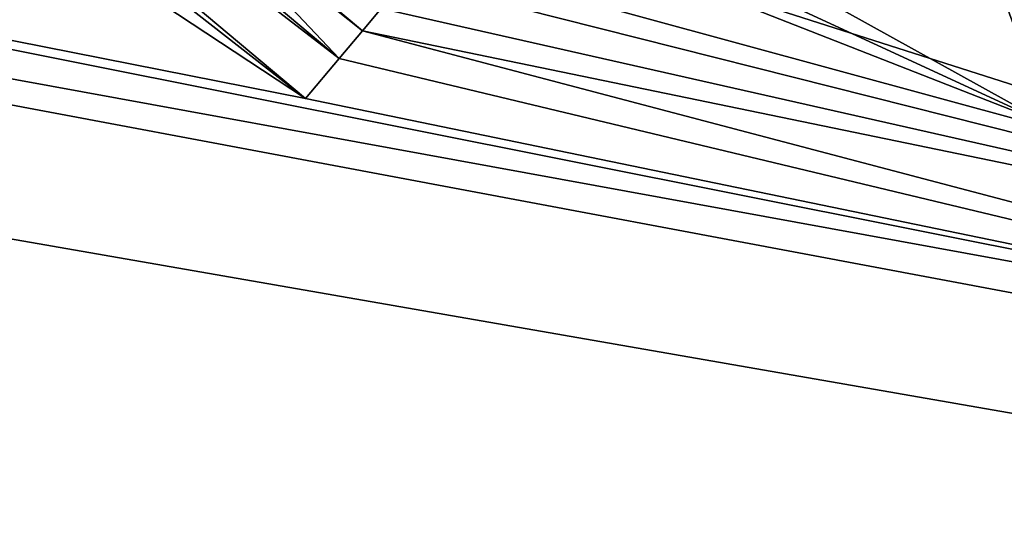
# Model space of a CAD drawing. Header units: metres. Extents: x -205 to 205, y -82 to 82.
# Tile 39 of 256: x -100.07 to -90.04, y -60.39 to -55.31. Entities that reach past the tile are written whole.
import ezdxf

# ---------------------------------------------------------------- set-up
doc = ezdxf.new("R2010")
doc.units = ezdxf.units.M
doc.layers.add('solid_PRT0003', color=7, linetype='CONTINUOUS')

msp = doc.modelspace()

# ---------------------------------------------------------------- linework, layer by layer
at = {"layer": 'solid_PRT0003'}
for points in [[(-200, -75), (-200, 75), (0, 75)], [(0, -75), (-200, -75), (0, 75)], [(-82.463356, -59.144901, 1.5), (-149.216187, -45.809784, 1.5), (-152.359421, -46.364033, 1.5)], [(-97.162331, -56.110996, 1.5), (-112.783806, -45.809784, 1.5), (-149.216187, -45.809784, 1.5)], [(-82.463356, -59.144901, 1.5), (-97.162331, -56.110996, 1.5), (-149.216187, -45.809784, 1.5)], [(-97.162331, -56.110996, 1.5), (-109.640572, -46.364033, 1.5), (-112.783806, -45.809784, 1.5)], [(-152.359421, -46.364033, 1.5), (-155.12355, -47.959885, 1.5), (0, -75, 1.5)], [(-82.463356, -59.144901, 1.5), (-152.359421, -46.364033, 1.5), (0, -75, 1.5)], [(-97.162331, -56.110996, 1.5), (-106.87645, -47.959885, 1.5), (-109.640572, -46.364033, 1.5)], [(-106.532867, -47.550419, 1.654846), (-106.87645, -47.959885, 1.5), (-96.818748, -55.70153, 1.654846)], [(-106.532867, -47.550419, 1.654846), (-96.818748, -55.70153, 1.654846), (-98.627296, -53.789986, 1.951786)], [(-155.12355, -47.959885, 1.5), (-164.837662, -56.110996, 1.5), (0, -75, 1.5)], [(-96.818748, -55.70153, 1.654846), (-106.87645, -47.959885, 1.5), (-97.162331, -56.110996, 1.5)], [(-98.627296, -53.789986, 1.951786), (-96.818748, -55.70153, 1.654846), (-96.581566, -55.418869, 2.071429)], [(-98.096764, -54.147469, 2.071429), (-98.627296, -53.789986, 1.951786), (-96.581566, -55.418869, 2.071429)], [(-98.096764, -54.147469, 2.071429), (-96.581566, -55.418869, 2.071429), (-96.392548, -55.1936, 2.545945)], [(-90.346779, -54.274643, 3.5), (-92.81443, -54.582287, 3.5), (-89.571632, -56.383301, 3.5)], [(-90.346779, -54.274643, 3.5), (-89.571632, -56.383301, 3.5), (-88.036118, -55.193779, 3.5)], [(-93.178787, -54.712448, 3.5), (-89.571632, -56.383301, 3.5), (-92.81443, -54.582287, 3.5)], [(-93.178787, -54.712448, 3.5), (-93.550735, -54.81884, 3.5), (-89.571632, -56.383301, 3.5)], [(-82.724831, -58.280056, 2.071429), (-93.550735, -54.81884, 3.5), (-94.769562, -54.995018, 3.363202)], [(-82.724831, -58.280056, 2.071429), (-89.571632, -56.383301, 3.5), (-93.550735, -54.81884, 3.5)], [(-96.392548, -55.1936, 2.545945), (-82.724831, -58.280056, 2.071429), (-96.140556, -54.893288, 2.943376)], [(-82.724831, -58.280056, 2.071429), (-94.769562, -54.995018, 3.363202), (-96.140556, -54.893288, 2.943376)], [(-96.392548, -55.1936, 2.545945), (-96.581566, -55.418869, 2.071429), (-82.724831, -58.280056, 2.071429)], [(-96.818748, -55.70153, 1.654846), (-82.463356, -59.144901, 1.5), (-96.581566, -55.418869, 2.071429)], [(-96.581566, -55.418869, 2.071429), (-82.463356, -59.144901, 1.5), (-82.724831, -58.280056, 2.071429)], [(-96.818748, -55.70153, 1.654846), (-97.162331, -56.110996, 1.5), (-82.463356, -59.144901, 1.5)], [(-179.536652, -59.144897, 1.5), (0, -75, 1.5), (-164.837662, -56.110996, 1.5)], [(-179.536652, -59.144897, 1.5), (-200, -75, 1.5), (0, -75, 1.5)]]:
    msp.add_3dface(points, dxfattribs=at)

doc.saveas('drawing.dxf')
